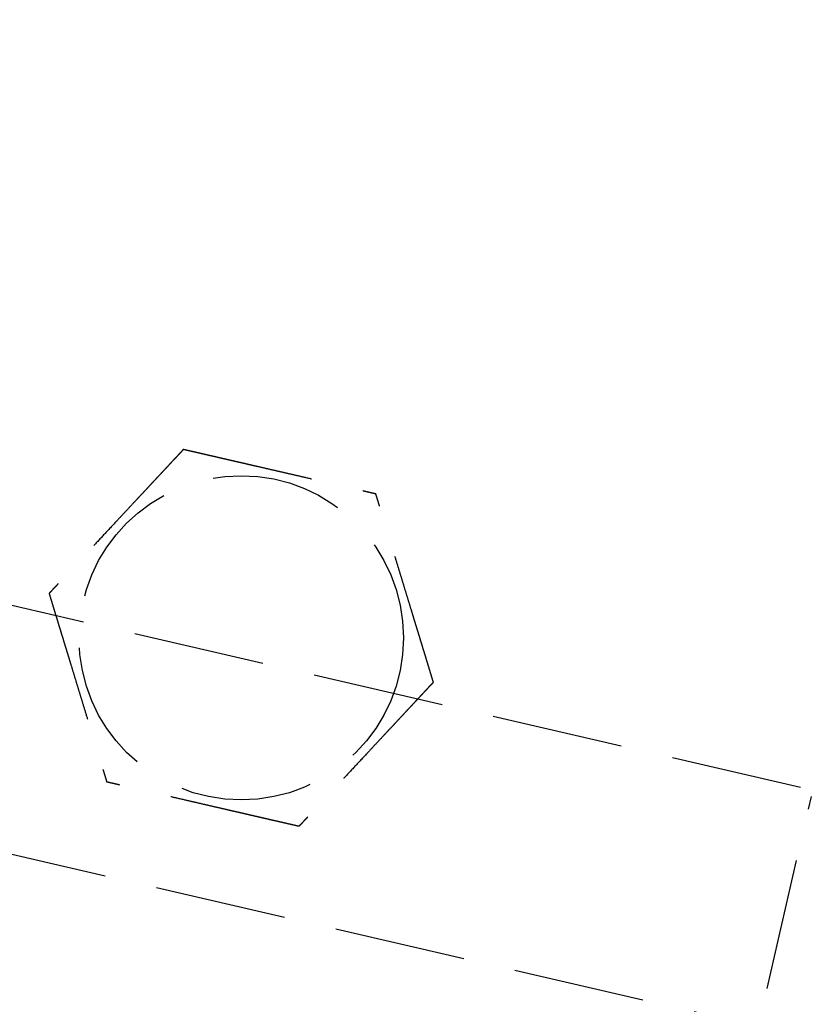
# Model space of a CAD drawing. Header units: millimetres. Extents: x -50096 to 615650, y 194565 to 243945.
# Tile 18 of 256: x 227840 to 227870, y 221766 to 221804. Entities that reach past the tile are written whole.
import ezdxf

# ---------------------------------------------------------------- set-up
doc = ezdxf.new("R2010")
doc.units = ezdxf.units.MM
doc.linetypes.add('ГТО-1 Пунктир', pattern=[7, 5, -2])
doc.layers.add('ГТО-2_Размеры_035', color=2, linetype='Continuous', lineweight=35)
doc.layers.add('ОГОС_Пунктир_025', color=151, linetype='ГТО-1 Пунктир', lineweight=25)
doc.layers.add('ГТО-2_Штриховка_018', color=7, linetype='Continuous', lineweight=18, true_color=0x6b6b6b)

# ---------------------------------------------------------------- blocks, each defined once
blk = doc.blocks.new('ОГСО_Затвор_План')
at = {"layer": 'ОГОС_Пунктир_025'}
for p, q in [((-1051.67, -241), (-1051.67, -128.5)), ((-804.171, -137.499), (-1174.17, -137.499)), ((-804.171, -137.499), (-1174.17, -137.499))]:
    blk.add_line(p, q, dxfattribs=at)
blk.add_lwpolyline([(-877.928, -175.75), (-1127.151, -175.809, -0.414283), (-1137.153, -165.809), (-1137.153, -138.25, -0.414214), (-1127.153, -128.25), (-877.928, -128.25)], format="xyb", dxfattribs=at)
blk.add_circle((-1074.17, -127.499), 6.172, dxfattribs=at)
blk.add_circle((-1074.17, -127.499), 6.172, dxfattribs=at)
for points, knots in [([(-1077.923, -120.999), (-1077.923, -121.001), (-1077.925, -121.003), (-1077.927, -121.007), (-1077.93, -121.012), (-1077.934, -121.018), (-1077.938, -121.026), (-1077.943, -121.035), (-1077.95, -121.046), (-1077.957, -121.059), (-1077.966, -121.074), (-1077.976, -121.091), (-1077.986, -121.109), (-1077.999, -121.131), (-1078.014, -121.157), (-1078.031, -121.187), (-1078.05, -121.219), (-1078.069, -121.253), (-1078.089, -121.288), (-1078.11, -121.324), (-1078.135, -121.367), (-1078.165, -121.419), (-1078.199, -121.478), (-1078.234, -121.538), (-1078.27, -121.6), (-1078.306, -121.664), (-1078.343, -121.728), (-1078.381, -121.793), (-1078.435, -121.887), (-1078.507, -122.011), (-1078.595, -122.164), (-1078.685, -122.319), (-1078.775, -122.476), (-1078.866, -122.633), (-1078.957, -122.792), (-1079.049, -122.951), (-1079.141, -123.11), (-1079.233, -123.269), (-1079.374, -123.513), (-1079.562, -123.839), (-1079.831, -124.305), (-1080.132, -124.827), (-1080.387, -125.267), (-1080.562, -125.571), (-1080.659, -125.739), (-1080.755, -125.905), (-1080.851, -126.071), (-1080.946, -126.235), (-1081.039, -126.398), (-1081.12, -126.538), (-1081.188, -126.655), (-1081.243, -126.751), (-1081.298, -126.845), (-1081.344, -126.924), (-1081.381, -126.989), (-1081.41, -127.04), (-1081.439, -127.09), (-1081.467, -127.138), (-1081.494, -127.185), (-1081.52, -127.229), (-1081.542, -127.268), (-1081.561, -127.301), (-1081.577, -127.328), (-1081.592, -127.354), (-1081.606, -127.378), (-1081.619, -127.401), (-1081.63, -127.42), (-1081.639, -127.436), (-1081.647, -127.449), (-1081.653, -127.461), (-1081.659, -127.471), (-1081.664, -127.48), (-1081.669, -127.487), (-1081.672, -127.493), (-1081.674, -127.496), (-1081.675, -127.498), (-1081.675, -127.499), (-1081.676, -127.499)], [0, 0, 0, 0, 0.004186, 0.008804, 0.014285, 0.021062, 0.029566, 0.04023, 0.053209, 0.068488, 0.085831, 0.105004, 0.125774, 0.147906, 0.181001, 0.216166, 0.253239, 0.292056, 0.332451, 0.374261, 0.417322, 0.483342, 0.551522, 0.621621, 0.693398, 0.766611, 0.84102, 0.916382, 0.992458, 1.167452, 1.344608, 1.523639, 1.704264, 1.886197, 2.069155, 2.252855, 2.437012, 2.621342, 2.805561, 3.279771, 3.752777, 4.418922, 5.086098, 5.279549, 5.472714, 5.66517, 5.856494, 6.046263, 6.234054, 6.419444, 6.531426, 6.641945, 6.750597, 6.856976, 6.916918, 6.975721, 7.033131, 7.088894, 7.142757, 7.194466, 7.243768, 7.276862, 7.308468, 7.338417, 7.366539, 7.392664, 7.416622, 7.433204, 7.448336, 7.461909, 7.473812, 7.483934, 7.492166, 7.498397, 7.502516, 7.504461, 7.505547, 7.505547, 7.505547, 7.505547]), ([(-1077.923, -120.999), (-1077.923, -121.001), (-1077.925, -121.003), (-1077.927, -121.007), (-1077.93, -121.012), (-1077.934, -121.018), (-1077.938, -121.026), (-1077.943, -121.035), (-1077.95, -121.046), (-1077.957, -121.059), (-1077.966, -121.074), (-1077.976, -121.091), (-1077.986, -121.109), (-1077.999, -121.131), (-1078.014, -121.157), (-1078.031, -121.187), (-1078.05, -121.219), (-1078.069, -121.253), (-1078.089, -121.288), (-1078.11, -121.324), (-1078.135, -121.367), (-1078.165, -121.419), (-1078.199, -121.478), (-1078.234, -121.538), (-1078.27, -121.6), (-1078.306, -121.664), (-1078.343, -121.728), (-1078.381, -121.793), (-1078.435, -121.887), (-1078.507, -122.011), (-1078.595, -122.164), (-1078.685, -122.319), (-1078.775, -122.476), (-1078.866, -122.633), (-1078.957, -122.792), (-1079.049, -122.951), (-1079.141, -123.11), (-1079.233, -123.269), (-1079.374, -123.513), (-1079.562, -123.839), (-1079.831, -124.305), (-1080.132, -124.827), (-1080.387, -125.267), (-1080.562, -125.571), (-1080.659, -125.739), (-1080.755, -125.905), (-1080.851, -126.071), (-1080.946, -126.235), (-1081.039, -126.398), (-1081.12, -126.538), (-1081.188, -126.655), (-1081.243, -126.751), (-1081.298, -126.845), (-1081.344, -126.924), (-1081.381, -126.989), (-1081.41, -127.04), (-1081.439, -127.09), (-1081.467, -127.138), (-1081.494, -127.185), (-1081.52, -127.229), (-1081.542, -127.268), (-1081.561, -127.301), (-1081.577, -127.328), (-1081.592, -127.354), (-1081.606, -127.378), (-1081.619, -127.401), (-1081.63, -127.42), (-1081.639, -127.436), (-1081.647, -127.449), (-1081.653, -127.461), (-1081.659, -127.471), (-1081.664, -127.48), (-1081.669, -127.487), (-1081.672, -127.493), (-1081.674, -127.496), (-1081.675, -127.498), (-1081.675, -127.499), (-1081.676, -127.499)], [0, 0, 0, 0, 0.004186, 0.008804, 0.014285, 0.021062, 0.029566, 0.04023, 0.053209, 0.068488, 0.085831, 0.105004, 0.125774, 0.147906, 0.181001, 0.216166, 0.253239, 0.292056, 0.332451, 0.374261, 0.417322, 0.483342, 0.551522, 0.621621, 0.693398, 0.766611, 0.84102, 0.916382, 0.992458, 1.167452, 1.344608, 1.523639, 1.704264, 1.886197, 2.069155, 2.252855, 2.437012, 2.621342, 2.805561, 3.279771, 3.752777, 4.418922, 5.086098, 5.279549, 5.472714, 5.66517, 5.856494, 6.046263, 6.234054, 6.419444, 6.531426, 6.641945, 6.750597, 6.856976, 6.916918, 6.975721, 7.033131, 7.088894, 7.142757, 7.194466, 7.243768, 7.276862, 7.308468, 7.338417, 7.366539, 7.392664, 7.416622, 7.433204, 7.448336, 7.461909, 7.473812, 7.483934, 7.492166, 7.498397, 7.502516, 7.504461, 7.505547, 7.505547, 7.505547, 7.505547]), ([(-1077.923, -120.999), (-1077.922, -120.999), (-1077.919, -120.999), (-1077.915, -120.999), (-1077.91, -120.999), (-1077.905, -120.999), (-1077.899, -120.999), (-1077.891, -120.999), (-1077.881, -120.999), (-1077.87, -120.999), (-1077.857, -120.999), (-1077.842, -120.999), (-1077.826, -120.999), (-1077.809, -120.999), (-1077.79, -120.999), (-1077.768, -120.999), (-1077.741, -120.999), (-1077.71, -120.999), (-1077.678, -120.999), (-1077.644, -120.999), (-1077.609, -120.999), (-1077.573, -120.999), (-1077.535, -120.999), (-1077.49, -120.999), (-1077.437, -120.999), (-1077.376, -120.999), (-1077.313, -120.999), (-1077.249, -120.999), (-1077.183, -120.999), (-1077.117, -120.999), (-1077.05, -120.999), (-1076.981, -120.999), (-1076.881, -120.999), (-1076.749, -120.999), (-1076.584, -120.999), (-1076.417, -120.999), (-1076.248, -120.999), (-1076.079, -120.999), (-1075.909, -120.999), (-1075.737, -120.999), (-1075.566, -120.999), (-1075.394, -120.999), (-1075.222, -120.999), (-1074.98, -120.999), (-1074.669, -120.999), (-1074.29, -120.999), (-1073.911, -120.999), (-1073.485, -120.999), (-1073.012, -120.999), (-1072.622, -120.999), (-1072.363, -120.999), (-1072.235, -120.999), (-1072.108, -120.999), (-1071.981, -120.999), (-1071.855, -120.999), (-1071.729, -120.999), (-1071.605, -120.999), (-1071.483, -120.999), (-1071.374, -120.999), (-1071.28, -120.999), (-1071.201, -120.999), (-1071.122, -120.999), (-1071.045, -120.999), (-1070.979, -120.999), (-1070.923, -120.999), (-1070.877, -120.999), (-1070.832, -120.999), (-1070.789, -120.999), (-1070.747, -120.999), (-1070.707, -120.999), (-1070.668, -120.999), (-1070.634, -120.999), (-1070.605, -120.999), (-1070.581, -120.999), (-1070.558, -120.999), (-1070.536, -120.999), (-1070.516, -120.999), (-1070.498, -120.999), (-1070.481, -120.999), (-1070.467, -120.999), (-1070.455, -120.999), (-1070.445, -120.999), (-1070.436, -120.999), (-1070.429, -120.999), (-1070.424, -120.999), (-1070.42, -120.999), (-1070.418, -120.999), (-1070.418, -120.999), (-1070.417, -120.999)], [0, 0, 0, 0, 0.003645, 0.007566, 0.01204, 0.017343, 0.023752, 0.031543, 0.040993, 0.052264, 0.065302, 0.079955, 0.096068, 0.113488, 0.132062, 0.151634, 0.180994, 0.211959, 0.244418, 0.278261, 0.313376, 0.349653, 0.386981, 0.425249, 0.484863, 0.546213, 0.609126, 0.67343, 0.738954, 0.805525, 0.872972, 0.941123, 1.009805, 1.173351, 1.338694, 1.505627, 1.673942, 1.843431, 2.013887, 2.185103, 2.356869, 2.528979, 2.701226, 2.8734, 3.253796, 3.633187, 4.011942, 4.390425, 4.911078, 5.431731, 5.559867, 5.687803, 5.81535, 5.942319, 6.068521, 6.193767, 6.317868, 6.440634, 6.561877, 6.642693, 6.722516, 6.801133, 6.878331, 6.953896, 7.000474, 7.046161, 7.090798, 7.134226, 7.176284, 7.216813, 7.255653, 7.292644, 7.318036, 7.342284, 7.365288, 7.386943, 7.407149, 7.425803, 7.442802, 7.456039, 7.467883, 7.478242, 7.487027, 7.494147, 7.499513, 7.503033, 7.504638, 7.505536, 7.505536, 7.505536, 7.505536]), ([(-1077.923, -120.999), (-1077.922, -120.999), (-1077.919, -120.999), (-1077.915, -120.999), (-1077.91, -120.999), (-1077.905, -120.999), (-1077.899, -120.999), (-1077.891, -120.999), (-1077.881, -120.999), (-1077.87, -120.999), (-1077.857, -120.999), (-1077.842, -120.999), (-1077.826, -120.999), (-1077.809, -120.999), (-1077.79, -120.999), (-1077.768, -120.999), (-1077.741, -120.999), (-1077.71, -120.999), (-1077.678, -120.999), (-1077.644, -120.999), (-1077.609, -120.999), (-1077.573, -120.999), (-1077.535, -120.999), (-1077.49, -120.999), (-1077.437, -120.999), (-1077.376, -120.999), (-1077.313, -120.999), (-1077.249, -120.999), (-1077.183, -120.999), (-1077.117, -120.999), (-1077.05, -120.999), (-1076.981, -120.999), (-1076.881, -120.999), (-1076.749, -120.999), (-1076.584, -120.999), (-1076.417, -120.999), (-1076.248, -120.999), (-1076.079, -120.999), (-1075.909, -120.999), (-1075.737, -120.999), (-1075.566, -120.999), (-1075.394, -120.999), (-1075.222, -120.999), (-1074.98, -120.999), (-1074.669, -120.999), (-1074.29, -120.999), (-1073.911, -120.999), (-1073.485, -120.999), (-1073.012, -120.999), (-1072.622, -120.999), (-1072.363, -120.999), (-1072.235, -120.999), (-1072.108, -120.999), (-1071.981, -120.999), (-1071.855, -120.999), (-1071.729, -120.999), (-1071.605, -120.999), (-1071.483, -120.999), (-1071.374, -120.999), (-1071.28, -120.999), (-1071.201, -120.999), (-1071.122, -120.999), (-1071.045, -120.999), (-1070.979, -120.999), (-1070.923, -120.999), (-1070.877, -120.999), (-1070.832, -120.999), (-1070.789, -120.999), (-1070.747, -120.999), (-1070.707, -120.999), (-1070.668, -120.999), (-1070.634, -120.999), (-1070.605, -120.999), (-1070.581, -120.999), (-1070.558, -120.999), (-1070.536, -120.999), (-1070.516, -120.999), (-1070.498, -120.999), (-1070.481, -120.999), (-1070.467, -120.999), (-1070.455, -120.999), (-1070.445, -120.999), (-1070.436, -120.999), (-1070.429, -120.999), (-1070.424, -120.999), (-1070.42, -120.999), (-1070.418, -120.999), (-1070.418, -120.999), (-1070.417, -120.999)], [0, 0, 0, 0, 0.003645, 0.007566, 0.01204, 0.017343, 0.023752, 0.031543, 0.040993, 0.052264, 0.065302, 0.079955, 0.096068, 0.113488, 0.132062, 0.151634, 0.180994, 0.211959, 0.244418, 0.278261, 0.313376, 0.349653, 0.386981, 0.425249, 0.484863, 0.546213, 0.609126, 0.67343, 0.738954, 0.805525, 0.872972, 0.941123, 1.009805, 1.173351, 1.338694, 1.505627, 1.673942, 1.843431, 2.013887, 2.185103, 2.356869, 2.528979, 2.701226, 2.8734, 3.253796, 3.633187, 4.011942, 4.390425, 4.911078, 5.431731, 5.559867, 5.687803, 5.81535, 5.942319, 6.068521, 6.193767, 6.317868, 6.440634, 6.561877, 6.642693, 6.722516, 6.801133, 6.878331, 6.953896, 7.000474, 7.046161, 7.090798, 7.134226, 7.176284, 7.216813, 7.255653, 7.292644, 7.318036, 7.342284, 7.365288, 7.386943, 7.407149, 7.425803, 7.442802, 7.456039, 7.467883, 7.478242, 7.487027, 7.494147, 7.499513, 7.503033, 7.504638, 7.505536, 7.505536, 7.505536, 7.505536]), ([(-1066.664, -127.499), (-1066.665, -127.498), (-1066.666, -127.496), (-1066.668, -127.493), (-1066.671, -127.489), (-1066.673, -127.484), (-1066.677, -127.478), (-1066.681, -127.472), (-1066.685, -127.463), (-1066.691, -127.454), (-1066.697, -127.442), (-1066.705, -127.43), (-1066.713, -127.416), (-1066.721, -127.401), (-1066.731, -127.385), (-1066.743, -127.364), (-1066.757, -127.338), (-1066.775, -127.307), (-1066.794, -127.275), (-1066.814, -127.241), (-1066.834, -127.205), (-1066.855, -127.169), (-1066.88, -127.126), (-1066.907, -127.079), (-1066.938, -127.026), (-1066.969, -126.971), (-1067.001, -126.916), (-1067.034, -126.859), (-1067.067, -126.801), (-1067.101, -126.743), (-1067.135, -126.684), (-1067.185, -126.597), (-1067.251, -126.483), (-1067.334, -126.34), (-1067.418, -126.195), (-1067.502, -126.049), (-1067.586, -125.903), (-1067.672, -125.755), (-1067.757, -125.607), (-1067.843, -125.458), (-1067.929, -125.309), (-1068.015, -125.16), (-1068.136, -124.951), (-1068.291, -124.682), (-1068.481, -124.353), (-1068.67, -124.025), (-1068.883, -123.656), (-1069.12, -123.246), (-1069.318, -122.904), (-1069.452, -122.671), (-1069.524, -122.546), (-1069.596, -122.422), (-1069.667, -122.299), (-1069.738, -122.176), (-1069.808, -122.055), (-1069.877, -121.935), (-1069.936, -121.833), (-1069.986, -121.747), (-1070.026, -121.678), (-1070.065, -121.61), (-1070.103, -121.543), (-1070.137, -121.485), (-1070.165, -121.437), (-1070.187, -121.397), (-1070.21, -121.359), (-1070.231, -121.321), (-1070.252, -121.285), (-1070.273, -121.25), (-1070.292, -121.216), (-1070.31, -121.186), (-1070.325, -121.159), (-1070.339, -121.134), (-1070.352, -121.112), (-1070.364, -121.091), (-1070.376, -121.072), (-1070.385, -121.056), (-1070.392, -121.043), (-1070.398, -121.032), (-1070.403, -121.023), (-1070.408, -121.016), (-1070.411, -121.01), (-1070.414, -121.005), (-1070.416, -121.002), (-1070.417, -121), (-1070.417, -121), (-1070.417, -120.999)], [0, 0, 0, 0, 0.003644, 0.007564, 0.012037, 0.01734, 0.023749, 0.03154, 0.040991, 0.052264, 0.065305, 0.079961, 0.096077, 0.1135, 0.132076, 0.151651, 0.185339, 0.2211, 0.258771, 0.298185, 0.339178, 0.381585, 0.42524, 0.484854, 0.546203, 0.609116, 0.673422, 0.738947, 0.805521, 0.872971, 0.941124, 1.009809, 1.17336, 1.338707, 1.505643, 1.67396, 1.843451, 2.013908, 2.185124, 2.356891, 2.529001, 2.701248, 2.873423, 3.253813, 3.633201, 4.011952, 4.390432, 4.911083, 5.431733, 5.575876, 5.719735, 5.863043, 6.005529, 6.146926, 6.286963, 6.425372, 6.561883, 6.642702, 6.722528, 6.801147, 6.878346, 6.95391, 7.000484, 7.046167, 7.0908, 7.134224, 7.176279, 7.216806, 7.255645, 7.292636, 7.322156, 7.350097, 7.376295, 7.400589, 7.422816, 7.442813, 7.456047, 7.467887, 7.478243, 7.487025, 7.494143, 7.499508, 7.503029, 7.504637, 7.505539, 7.505539, 7.505539, 7.505539]), ([(-1066.664, -127.499), (-1066.665, -127.498), (-1066.666, -127.496), (-1066.668, -127.493), (-1066.671, -127.489), (-1066.673, -127.484), (-1066.677, -127.478), (-1066.681, -127.472), (-1066.685, -127.463), (-1066.691, -127.454), (-1066.697, -127.442), (-1066.705, -127.43), (-1066.713, -127.416), (-1066.721, -127.401), (-1066.731, -127.385), (-1066.743, -127.364), (-1066.757, -127.338), (-1066.775, -127.307), (-1066.794, -127.275), (-1066.814, -127.241), (-1066.834, -127.205), (-1066.855, -127.169), (-1066.88, -127.126), (-1066.907, -127.079), (-1066.938, -127.026), (-1066.969, -126.971), (-1067.001, -126.916), (-1067.034, -126.859), (-1067.067, -126.801), (-1067.101, -126.743), (-1067.135, -126.684), (-1067.185, -126.597), (-1067.251, -126.483), (-1067.334, -126.34), (-1067.418, -126.195), (-1067.502, -126.049), (-1067.586, -125.903), (-1067.672, -125.755), (-1067.757, -125.607), (-1067.843, -125.458), (-1067.929, -125.309), (-1068.015, -125.16), (-1068.136, -124.951), (-1068.291, -124.682), (-1068.481, -124.353), (-1068.67, -124.025), (-1068.883, -123.656), (-1069.12, -123.246), (-1069.318, -122.904), (-1069.452, -122.671), (-1069.524, -122.546), (-1069.596, -122.422), (-1069.667, -122.299), (-1069.738, -122.176), (-1069.808, -122.055), (-1069.877, -121.935), (-1069.936, -121.833), (-1069.986, -121.747), (-1070.026, -121.678), (-1070.065, -121.61), (-1070.103, -121.543), (-1070.137, -121.485), (-1070.165, -121.437), (-1070.187, -121.397), (-1070.21, -121.359), (-1070.231, -121.321), (-1070.252, -121.285), (-1070.273, -121.25), (-1070.292, -121.216), (-1070.31, -121.186), (-1070.325, -121.159), (-1070.339, -121.134), (-1070.352, -121.112), (-1070.364, -121.091), (-1070.376, -121.072), (-1070.385, -121.056), (-1070.392, -121.043), (-1070.398, -121.032), (-1070.403, -121.023), (-1070.408, -121.016), (-1070.411, -121.01), (-1070.414, -121.005), (-1070.416, -121.002), (-1070.417, -121), (-1070.417, -121), (-1070.417, -120.999)], [0, 0, 0, 0, 0.003644, 0.007564, 0.012037, 0.01734, 0.023749, 0.03154, 0.040991, 0.052264, 0.065305, 0.079961, 0.096077, 0.1135, 0.132076, 0.151651, 0.185339, 0.2211, 0.258771, 0.298185, 0.339178, 0.381585, 0.42524, 0.484854, 0.546203, 0.609116, 0.673422, 0.738947, 0.805521, 0.872971, 0.941124, 1.009809, 1.17336, 1.338707, 1.505643, 1.67396, 1.843451, 2.013908, 2.185124, 2.356891, 2.529001, 2.701248, 2.873423, 3.253813, 3.633201, 4.011952, 4.390432, 4.911083, 5.431733, 5.575876, 5.719735, 5.863043, 6.005529, 6.146926, 6.286963, 6.425372, 6.561883, 6.642702, 6.722528, 6.801147, 6.878346, 6.95391, 7.000484, 7.046167, 7.0908, 7.134224, 7.176279, 7.216806, 7.255645, 7.292636, 7.322156, 7.350097, 7.376295, 7.400589, 7.422816, 7.442813, 7.456047, 7.467887, 7.478243, 7.487025, 7.494143, 7.499508, 7.503029, 7.504637, 7.505539, 7.505539, 7.505539, 7.505539]), ([(-1081.676, -127.499), (-1081.675, -127.5), (-1081.674, -127.503), (-1081.672, -127.506), (-1081.669, -127.51), (-1081.667, -127.515), (-1081.663, -127.52), (-1081.659, -127.527), (-1081.655, -127.535), (-1081.649, -127.545), (-1081.643, -127.556), (-1081.635, -127.569), (-1081.627, -127.583), (-1081.619, -127.598), (-1081.609, -127.614), (-1081.597, -127.635), (-1081.583, -127.66), (-1081.565, -127.691), (-1081.546, -127.724), (-1081.526, -127.758), (-1081.506, -127.793), (-1081.485, -127.83), (-1081.46, -127.872), (-1081.433, -127.92), (-1081.402, -127.973), (-1081.371, -128.027), (-1081.339, -128.083), (-1081.306, -128.14), (-1081.273, -128.197), (-1081.239, -128.256), (-1081.205, -128.315), (-1081.155, -128.401), (-1081.089, -128.516), (-1081.006, -128.659), (-1080.922, -128.804), (-1080.838, -128.949), (-1080.754, -129.096), (-1080.668, -129.244), (-1080.583, -129.392), (-1080.497, -129.541), (-1080.411, -129.69), (-1080.325, -129.839), (-1080.204, -130.048), (-1080.049, -130.317), (-1079.859, -130.646), (-1079.67, -130.974), (-1079.457, -131.343), (-1079.22, -131.752), (-1079.022, -132.095), (-1078.888, -132.328), (-1078.816, -132.453), (-1078.744, -132.577), (-1078.673, -132.7), (-1078.602, -132.822), (-1078.532, -132.944), (-1078.463, -133.063), (-1078.404, -133.166), (-1078.354, -133.252), (-1078.314, -133.321), (-1078.275, -133.389), (-1078.237, -133.456), (-1078.203, -133.513), (-1078.175, -133.562), (-1078.153, -133.601), (-1078.13, -133.64), (-1078.109, -133.677), (-1078.088, -133.714), (-1078.067, -133.749), (-1078.048, -133.782), (-1078.03, -133.813), (-1078.015, -133.84), (-1078.001, -133.864), (-1077.988, -133.887), (-1077.976, -133.908), (-1077.964, -133.927), (-1077.955, -133.943), (-1077.948, -133.956), (-1077.942, -133.966), (-1077.937, -133.975), (-1077.932, -133.983), (-1077.929, -133.989), (-1077.926, -133.994), (-1077.924, -133.997), (-1077.923, -133.998), (-1077.923, -133.999), (-1077.923, -133.999)], [0, 0, 0, 0, 0.003643, 0.007563, 0.012036, 0.017339, 0.023748, 0.03154, 0.040991, 0.052265, 0.065307, 0.079964, 0.096081, 0.113506, 0.132083, 0.151658, 0.185346, 0.221107, 0.258777, 0.29819, 0.339181, 0.381586, 0.42524, 0.484853, 0.546201, 0.609115, 0.67342, 0.738946, 0.80552, 0.87297, 0.941124, 1.009809, 1.173359, 1.338704, 1.505638, 1.673953, 1.843441, 2.013896, 2.185109, 2.356873, 2.528981, 2.701225, 2.873397, 3.253789, 3.633178, 4.011932, 4.390414, 4.911074, 5.431733, 5.575876, 5.719735, 5.863043, 6.005529, 6.146926, 6.286963, 6.425372, 6.561883, 6.642702, 6.722527, 6.801147, 6.878345, 6.95391, 7.000484, 7.046167, 7.090801, 7.134225, 7.17628, 7.216807, 7.255645, 7.292636, 7.322156, 7.350096, 7.376294, 7.400588, 7.422815, 7.442813, 7.456048, 7.46789, 7.478247, 7.48703, 7.494149, 7.499515, 7.503037, 7.504645, 7.505547, 7.505547, 7.505547, 7.505547]), ([(-1081.676, -127.499), (-1081.675, -127.5), (-1081.674, -127.503), (-1081.672, -127.506), (-1081.669, -127.51), (-1081.667, -127.515), (-1081.663, -127.52), (-1081.659, -127.527), (-1081.655, -127.535), (-1081.649, -127.545), (-1081.643, -127.556), (-1081.635, -127.569), (-1081.627, -127.583), (-1081.619, -127.598), (-1081.609, -127.614), (-1081.597, -127.635), (-1081.583, -127.66), (-1081.565, -127.691), (-1081.546, -127.724), (-1081.526, -127.758), (-1081.506, -127.793), (-1081.485, -127.83), (-1081.46, -127.872), (-1081.433, -127.92), (-1081.402, -127.973), (-1081.371, -128.027), (-1081.339, -128.083), (-1081.306, -128.14), (-1081.273, -128.197), (-1081.239, -128.256), (-1081.205, -128.315), (-1081.155, -128.401), (-1081.089, -128.516), (-1081.006, -128.659), (-1080.922, -128.804), (-1080.838, -128.949), (-1080.754, -129.096), (-1080.668, -129.244), (-1080.583, -129.392), (-1080.497, -129.541), (-1080.411, -129.69), (-1080.325, -129.839), (-1080.204, -130.048), (-1080.049, -130.317), (-1079.859, -130.646), (-1079.67, -130.974), (-1079.457, -131.343), (-1079.22, -131.752), (-1079.022, -132.095), (-1078.888, -132.328), (-1078.816, -132.453), (-1078.744, -132.577), (-1078.673, -132.7), (-1078.602, -132.822), (-1078.532, -132.944), (-1078.463, -133.063), (-1078.404, -133.166), (-1078.354, -133.252), (-1078.314, -133.321), (-1078.275, -133.389), (-1078.237, -133.456), (-1078.203, -133.513), (-1078.175, -133.562), (-1078.153, -133.601), (-1078.13, -133.64), (-1078.109, -133.677), (-1078.088, -133.714), (-1078.067, -133.749), (-1078.048, -133.782), (-1078.03, -133.813), (-1078.015, -133.84), (-1078.001, -133.864), (-1077.988, -133.887), (-1077.976, -133.908), (-1077.964, -133.927), (-1077.955, -133.943), (-1077.948, -133.956), (-1077.942, -133.966), (-1077.937, -133.975), (-1077.932, -133.983), (-1077.929, -133.989), (-1077.926, -133.994), (-1077.924, -133.997), (-1077.923, -133.998), (-1077.923, -133.999), (-1077.923, -133.999)], [0, 0, 0, 0, 0.003643, 0.007563, 0.012036, 0.017339, 0.023748, 0.03154, 0.040991, 0.052265, 0.065307, 0.079964, 0.096081, 0.113506, 0.132083, 0.151658, 0.185346, 0.221107, 0.258777, 0.29819, 0.339181, 0.381586, 0.42524, 0.484853, 0.546201, 0.609115, 0.67342, 0.738946, 0.80552, 0.87297, 0.941124, 1.009809, 1.173359, 1.338704, 1.505638, 1.673953, 1.843441, 2.013896, 2.185109, 2.356873, 2.528981, 2.701225, 2.873397, 3.253789, 3.633178, 4.011932, 4.390414, 4.911074, 5.431733, 5.575876, 5.719735, 5.863043, 6.005529, 6.146926, 6.286963, 6.425372, 6.561883, 6.642702, 6.722527, 6.801147, 6.878345, 6.95391, 7.000484, 7.046167, 7.090801, 7.134225, 7.17628, 7.216807, 7.255645, 7.292636, 7.322156, 7.350096, 7.376294, 7.400588, 7.422815, 7.442813, 7.456048, 7.46789, 7.478247, 7.48703, 7.494149, 7.499515, 7.503037, 7.504645, 7.505547, 7.505547, 7.505547, 7.505547]), ([(-1066.664, -127.499), (-1066.665, -127.501), (-1066.667, -127.503), (-1066.669, -127.507), (-1066.672, -127.512), (-1066.675, -127.518), (-1066.68, -127.526), (-1066.685, -127.535), (-1066.691, -127.546), (-1066.699, -127.559), (-1066.708, -127.574), (-1066.717, -127.591), (-1066.728, -127.609), (-1066.74, -127.631), (-1066.755, -127.657), (-1066.773, -127.687), (-1066.791, -127.719), (-1066.811, -127.753), (-1066.831, -127.788), (-1066.852, -127.824), (-1066.877, -127.867), (-1066.906, -127.919), (-1066.941, -127.978), (-1066.976, -128.038), (-1067.011, -128.1), (-1067.048, -128.164), (-1067.085, -128.228), (-1067.123, -128.293), (-1067.177, -128.387), (-1067.249, -128.511), (-1067.337, -128.664), (-1067.427, -128.819), (-1067.517, -128.976), (-1067.608, -129.133), (-1067.699, -129.291), (-1067.791, -129.45), (-1067.883, -129.61), (-1067.975, -129.769), (-1068.116, -130.013), (-1068.304, -130.339), (-1068.573, -130.805), (-1068.874, -131.327), (-1069.129, -131.767), (-1069.304, -132.071), (-1069.401, -132.239), (-1069.497, -132.405), (-1069.592, -132.571), (-1069.687, -132.735), (-1069.781, -132.897), (-1069.862, -133.038), (-1069.93, -133.155), (-1069.985, -133.251), (-1070.039, -133.345), (-1070.085, -133.424), (-1070.123, -133.489), (-1070.152, -133.54), (-1070.181, -133.59), (-1070.209, -133.638), (-1070.235, -133.685), (-1070.261, -133.729), (-1070.284, -133.768), (-1070.303, -133.801), (-1070.318, -133.828), (-1070.333, -133.854), (-1070.347, -133.878), (-1070.36, -133.901), (-1070.372, -133.921), (-1070.382, -133.938), (-1070.39, -133.953), (-1070.398, -133.965), (-1070.404, -133.976), (-1070.409, -133.985), (-1070.413, -133.992), (-1070.415, -133.996), (-1070.417, -133.998), (-1070.417, -133.999), (-1070.417, -133.999)], [0, 0, 0, 0, 0.004184, 0.0088, 0.01428, 0.021056, 0.029559, 0.040222, 0.053202, 0.068482, 0.085826, 0.105001, 0.125773, 0.147906, 0.181002, 0.216168, 0.253241, 0.292057, 0.332452, 0.374262, 0.417322, 0.483339, 0.551516, 0.621612, 0.693385, 0.766595, 0.841, 0.91636, 0.992432, 1.167428, 1.344585, 1.523619, 1.704246, 1.886183, 2.069144, 2.252846, 2.437006, 2.621339, 2.805561, 3.279768, 3.75277, 4.418915, 5.08609, 5.279539, 5.4727, 5.665153, 5.856474, 6.04624, 6.234029, 6.419418, 6.531405, 6.64193, 6.750586, 6.856968, 6.916911, 6.975714, 7.033124, 7.088888, 7.142752, 7.194464, 7.243768, 7.276864, 7.308473, 7.338423, 7.366546, 7.392669, 7.416622, 7.43545, 7.452363, 7.467199, 7.479793, 7.489982, 7.497602, 7.50249, 7.504444, 7.505539, 7.505539, 7.505539, 7.505539]), ([(-1066.664, -127.499), (-1066.665, -127.501), (-1066.667, -127.503), (-1066.669, -127.507), (-1066.672, -127.512), (-1066.675, -127.518), (-1066.68, -127.526), (-1066.685, -127.535), (-1066.691, -127.546), (-1066.699, -127.559), (-1066.708, -127.574), (-1066.717, -127.591), (-1066.728, -127.609), (-1066.74, -127.631), (-1066.755, -127.657), (-1066.773, -127.687), (-1066.791, -127.719), (-1066.811, -127.753), (-1066.831, -127.788), (-1066.852, -127.824), (-1066.877, -127.867), (-1066.906, -127.919), (-1066.941, -127.978), (-1066.976, -128.038), (-1067.011, -128.1), (-1067.048, -128.164), (-1067.085, -128.228), (-1067.123, -128.293), (-1067.177, -128.387), (-1067.249, -128.511), (-1067.337, -128.664), (-1067.427, -128.819), (-1067.517, -128.976), (-1067.608, -129.133), (-1067.699, -129.291), (-1067.791, -129.45), (-1067.883, -129.61), (-1067.975, -129.769), (-1068.116, -130.013), (-1068.304, -130.339), (-1068.573, -130.805), (-1068.874, -131.327), (-1069.129, -131.767), (-1069.304, -132.071), (-1069.401, -132.239), (-1069.497, -132.405), (-1069.592, -132.571), (-1069.687, -132.735), (-1069.781, -132.897), (-1069.862, -133.038), (-1069.93, -133.155), (-1069.985, -133.251), (-1070.039, -133.345), (-1070.085, -133.424), (-1070.123, -133.489), (-1070.152, -133.54), (-1070.181, -133.59), (-1070.209, -133.638), (-1070.235, -133.685), (-1070.261, -133.729), (-1070.284, -133.768), (-1070.303, -133.801), (-1070.318, -133.828), (-1070.333, -133.854), (-1070.347, -133.878), (-1070.36, -133.901), (-1070.372, -133.921), (-1070.382, -133.938), (-1070.39, -133.953), (-1070.398, -133.965), (-1070.404, -133.976), (-1070.409, -133.985), (-1070.413, -133.992), (-1070.415, -133.996), (-1070.417, -133.998), (-1070.417, -133.999), (-1070.417, -133.999)], [0, 0, 0, 0, 0.004184, 0.0088, 0.01428, 0.021056, 0.029559, 0.040222, 0.053202, 0.068482, 0.085826, 0.105001, 0.125773, 0.147906, 0.181002, 0.216168, 0.253241, 0.292057, 0.332452, 0.374262, 0.417322, 0.483339, 0.551516, 0.621612, 0.693385, 0.766595, 0.841, 0.91636, 0.992432, 1.167428, 1.344585, 1.523619, 1.704246, 1.886183, 2.069144, 2.252846, 2.437006, 2.621339, 2.805561, 3.279768, 3.75277, 4.418915, 5.08609, 5.279539, 5.4727, 5.665153, 5.856474, 6.04624, 6.234029, 6.419418, 6.531405, 6.64193, 6.750586, 6.856968, 6.916911, 6.975714, 7.033124, 7.088888, 7.142752, 7.194464, 7.243768, 7.276864, 7.308473, 7.338423, 7.366546, 7.392669, 7.416622, 7.43545, 7.452363, 7.467199, 7.479793, 7.489982, 7.497602, 7.50249, 7.504444, 7.505539, 7.505539, 7.505539, 7.505539]), ([(-1070.417, -133.999), (-1070.418, -133.999), (-1070.421, -133.999), (-1070.425, -133.999), (-1070.43, -133.999), (-1070.435, -133.999), (-1070.441, -133.999), (-1070.449, -133.999), (-1070.459, -133.999), (-1070.47, -133.999), (-1070.483, -133.999), (-1070.498, -133.999), (-1070.514, -133.999), (-1070.531, -133.999), (-1070.55, -133.999), (-1070.572, -133.999), (-1070.599, -133.999), (-1070.63, -133.999), (-1070.662, -133.999), (-1070.696, -133.999), (-1070.731, -133.999), (-1070.767, -133.999), (-1070.805, -133.999), (-1070.85, -133.999), (-1070.903, -133.999), (-1070.964, -133.999), (-1071.027, -133.999), (-1071.091, -133.999), (-1071.157, -133.999), (-1071.223, -133.999), (-1071.29, -133.999), (-1071.359, -133.999), (-1071.459, -133.999), (-1071.591, -133.999), (-1071.756, -133.999), (-1071.923, -133.999), (-1072.092, -133.999), (-1072.261, -133.999), (-1072.431, -133.999), (-1072.603, -133.999), (-1072.774, -133.999), (-1072.946, -133.999), (-1073.118, -133.999), (-1073.36, -133.999), (-1073.671, -133.999), (-1074.05, -133.999), (-1074.429, -133.999), (-1074.855, -133.999), (-1075.328, -133.999), (-1075.718, -133.999), (-1075.977, -133.999), (-1076.105, -133.999), (-1076.232, -133.999), (-1076.359, -133.999), (-1076.485, -133.999), (-1076.611, -133.999), (-1076.735, -133.999), (-1076.857, -133.999), (-1076.966, -133.999), (-1077.06, -133.999), (-1077.139, -133.999), (-1077.218, -133.999), (-1077.295, -133.999), (-1077.361, -133.999), (-1077.417, -133.999), (-1077.463, -133.999), (-1077.508, -133.999), (-1077.551, -133.999), (-1077.593, -133.999), (-1077.633, -133.999), (-1077.672, -133.999), (-1077.706, -133.999), (-1077.735, -133.999), (-1077.759, -133.999), (-1077.782, -133.999), (-1077.804, -133.999), (-1077.824, -133.999), (-1077.842, -133.999), (-1077.859, -133.999), (-1077.873, -133.999), (-1077.885, -133.999), (-1077.895, -133.999), (-1077.904, -133.999), (-1077.911, -133.999), (-1077.916, -133.999), (-1077.92, -133.999), (-1077.922, -133.999), (-1077.922, -133.999), (-1077.923, -133.999)], [0, 0, 0, 0, 0.003647, 0.007571, 0.012047, 0.017353, 0.023764, 0.031557, 0.041008, 0.052279, 0.065318, 0.079971, 0.096085, 0.113504, 0.132077, 0.151649, 0.181007, 0.21197, 0.244428, 0.278268, 0.313382, 0.349657, 0.386983, 0.425249, 0.484864, 0.546215, 0.609129, 0.673435, 0.73896, 0.805534, 0.872982, 0.941135, 1.00982, 1.173367, 1.338711, 1.505645, 1.67396, 1.843449, 2.013905, 2.18512, 2.356886, 2.528996, 2.701241, 2.873415, 3.253806, 3.633194, 4.011945, 4.390425, 4.911085, 5.431746, 5.559882, 5.687818, 5.815365, 5.942334, 6.068536, 6.193782, 6.317882, 6.440649, 6.561892, 6.642708, 6.722531, 6.801149, 6.878346, 6.953911, 7.000488, 7.046175, 7.090812, 7.13424, 7.176298, 7.216827, 7.255667, 7.292659, 7.318051, 7.342301, 7.365304, 7.38696, 7.407166, 7.425819, 7.442817, 7.456052, 7.467893, 7.47825, 7.487032, 7.49415, 7.499514, 7.503033, 7.504638, 7.505536, 7.505536, 7.505536, 7.505536]), ([(-1070.417, -133.999), (-1070.418, -133.999), (-1070.421, -133.999), (-1070.425, -133.999), (-1070.43, -133.999), (-1070.435, -133.999), (-1070.441, -133.999), (-1070.449, -133.999), (-1070.459, -133.999), (-1070.47, -133.999), (-1070.483, -133.999), (-1070.498, -133.999), (-1070.514, -133.999), (-1070.531, -133.999), (-1070.55, -133.999), (-1070.572, -133.999), (-1070.599, -133.999), (-1070.63, -133.999), (-1070.662, -133.999), (-1070.696, -133.999), (-1070.731, -133.999), (-1070.767, -133.999), (-1070.805, -133.999), (-1070.85, -133.999), (-1070.903, -133.999), (-1070.964, -133.999), (-1071.027, -133.999), (-1071.091, -133.999), (-1071.157, -133.999), (-1071.223, -133.999), (-1071.29, -133.999), (-1071.359, -133.999), (-1071.459, -133.999), (-1071.591, -133.999), (-1071.756, -133.999), (-1071.923, -133.999), (-1072.092, -133.999), (-1072.261, -133.999), (-1072.431, -133.999), (-1072.603, -133.999), (-1072.774, -133.999), (-1072.946, -133.999), (-1073.118, -133.999), (-1073.36, -133.999), (-1073.671, -133.999), (-1074.05, -133.999), (-1074.429, -133.999), (-1074.855, -133.999), (-1075.328, -133.999), (-1075.718, -133.999), (-1075.977, -133.999), (-1076.105, -133.999), (-1076.232, -133.999), (-1076.359, -133.999), (-1076.485, -133.999), (-1076.611, -133.999), (-1076.735, -133.999), (-1076.857, -133.999), (-1076.966, -133.999), (-1077.06, -133.999), (-1077.139, -133.999), (-1077.218, -133.999), (-1077.295, -133.999), (-1077.361, -133.999), (-1077.417, -133.999), (-1077.463, -133.999), (-1077.508, -133.999), (-1077.551, -133.999), (-1077.593, -133.999), (-1077.633, -133.999), (-1077.672, -133.999), (-1077.706, -133.999), (-1077.735, -133.999), (-1077.759, -133.999), (-1077.782, -133.999), (-1077.804, -133.999), (-1077.824, -133.999), (-1077.842, -133.999), (-1077.859, -133.999), (-1077.873, -133.999), (-1077.885, -133.999), (-1077.895, -133.999), (-1077.904, -133.999), (-1077.911, -133.999), (-1077.916, -133.999), (-1077.92, -133.999), (-1077.922, -133.999), (-1077.922, -133.999), (-1077.923, -133.999)], [0, 0, 0, 0, 0.003647, 0.007571, 0.012047, 0.017353, 0.023764, 0.031557, 0.041008, 0.052279, 0.065318, 0.079971, 0.096085, 0.113504, 0.132077, 0.151649, 0.181007, 0.21197, 0.244428, 0.278268, 0.313382, 0.349657, 0.386983, 0.425249, 0.484864, 0.546215, 0.609129, 0.673435, 0.73896, 0.805534, 0.872982, 0.941135, 1.00982, 1.173367, 1.338711, 1.505645, 1.67396, 1.843449, 2.013905, 2.18512, 2.356886, 2.528996, 2.701241, 2.873415, 3.253806, 3.633194, 4.011945, 4.390425, 4.911085, 5.431746, 5.559882, 5.687818, 5.815365, 5.942334, 6.068536, 6.193782, 6.317882, 6.440649, 6.561892, 6.642708, 6.722531, 6.801149, 6.878346, 6.953911, 7.000488, 7.046175, 7.090812, 7.13424, 7.176298, 7.216827, 7.255667, 7.292659, 7.318051, 7.342301, 7.365304, 7.38696, 7.407166, 7.425819, 7.442817, 7.456052, 7.467893, 7.47825, 7.487032, 7.49415, 7.499514, 7.503033, 7.504638, 7.505536, 7.505536, 7.505536, 7.505536])]:
    blk.add_open_spline(points, degree=3, knots=knots, dxfattribs=at)
blk = doc.blocks.new('A$C1AA538EC')
at = {"layer": 'ГТО-2_Размеры_035', "rotation": 346.9999999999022}
blk.add_blockref('ОГСО_Затвор_План', (-6044.682, -11100.099), dxfattribs=at)

msp = doc.modelspace()

# ---------------------------------------------------------------- hatches: boundary and pattern name
at = {"layer": 'ГТО-2_Штриховка_018'}
h = msp.add_hatch(dxfattribs=at)
h.set_pattern_fill('ANSI35', color=256, scale=100)
h.set_pattern_definition([(45, (-115466.6, -494469.8), (-449.0128, 449.0128), []), (45, (-115017.6, -494469.8), (-449.0128, 449.0128), [793.75, -158.75, 0, -158.75])])
h.paths.add_polyline_path([(243988.45, 233562.872), (247488.45, 233562.872), (247488.45, 236562.872), (227633.45, 236562.872), (227633.45, 228037.872), (232688.45, 228037.872), (232688.45, 229062.872), (243988.45, 229062.872)])
edge = h.paths.add_edge_path(flags=16)
edge.add_arc((234968.45, 232762.782), 1700, 0, 360)
edge = h.paths.add_edge_path(flags=16)
edge.add_arc((255968.45, 232762.782), 1700, 0, 360)
h.paths.add_polyline_path([(264438.45, 224462.872), (264438.45, 224822.872), (265938.45, 224822.872), (265938.45, 224462.872), (276518.45, 224462.872), (276518.45, 221662.696), (278018.45, 221662.696), (278018.45, 225962.872), (263788.45, 225962.872), (263788.45, 236562.872), (247488.45, 236562.872), (247488.45, 233562.872), (250988.45, 233562.872), (250988.45, 229062.872), (262288.45, 229062.872), (262288.45, 226212.872), (247488.45, 226212.872), (247488.45, 224462.872), (252623.45, 224462.872), (252623.45, 224822.872), (254123.45, 224822.872), (254123.45, 224462.872), (258378.45, 224462.872), (258378.45, 224822.871), (259878.45, 224822.871), (259878.45, 224462.872)])

# ---------------------------------------------------------------- block references
at = {"layer": 'ГТО-2_Размеры_035'}
msp.add_blockref('A$C1AA538EC', (234968.45, 232762.782), dxfattribs=at)

doc.saveas('drawing.dxf')
